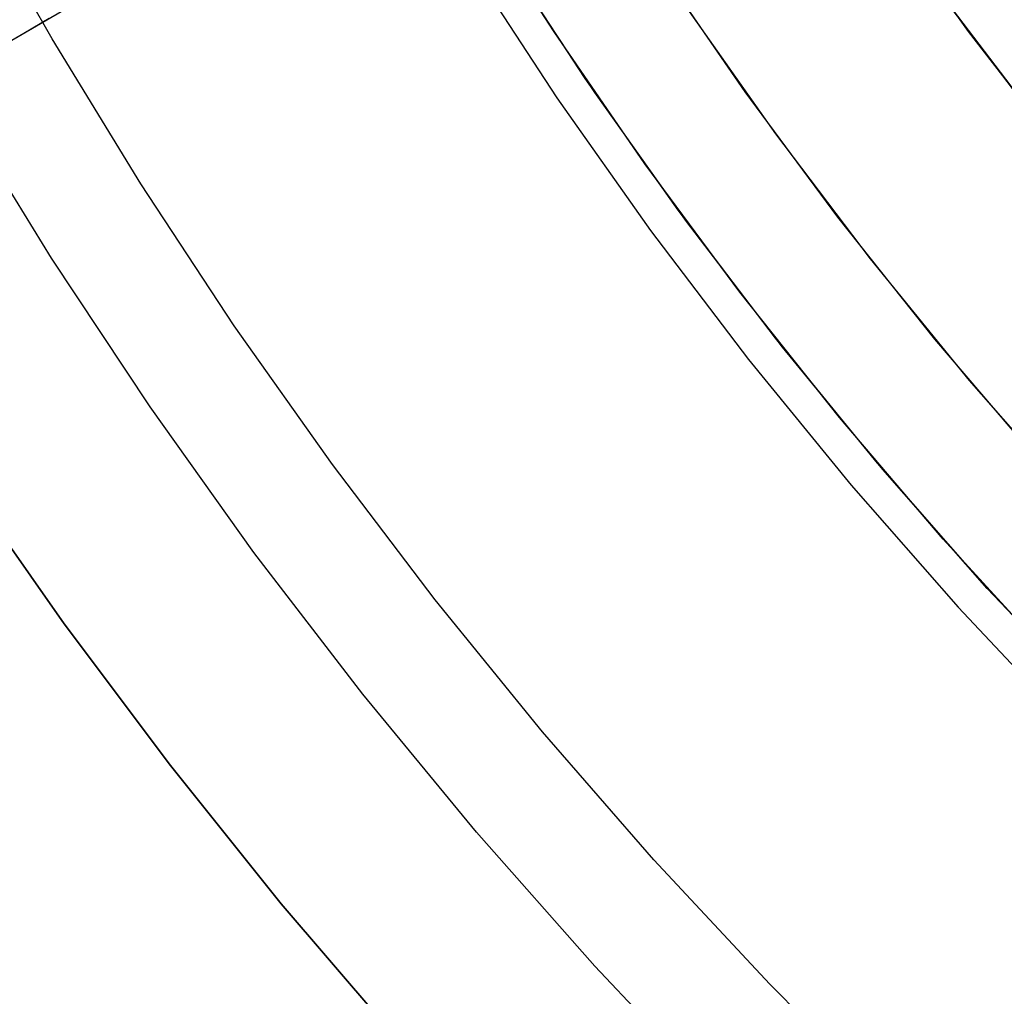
# Model space of a CAD drawing. Header units: millimetres. Extents: x 10802 to 11966, y -167 to 850.
# Tile 23 of 182: x 11311 to 11327, y 426 to 442. Entities that reach past the tile are written whole.
import ezdxf

# ---------------------------------------------------------------- set-up
doc = ezdxf.new("R2010")
doc.units = ezdxf.units.MM
doc.layers.add('1', color=7, linetype='Continuous')
doc.layers.add('color', color=7, linetype='Continuous')

msp = doc.modelspace()

# ---------------------------------------------------------------- linework, layer by layer
at = {"layer": '1', "color": 29, "true_color": 0x4d342b}
for p, q in [((11317.304, 444.782, 65.657), (11307.436, 439.027, 65.657)), ((11320.564, 440.653, 46.264), (11319.135, 442.833, 46.264)), ((11320.564, 440.653, 34.462), (11319.135, 442.833, 34.462)), ((11320.564, 440.653, 40.363), (11319.135, 442.833, 40.363)), ((11318.666, 442.537, 65.657), (11320.105, 440.34, 65.657)), ((11327.87, 439.972, 60.562), (11326.436, 441.868, 60.562)), ((11326.505, 441.774, 42.462), (11327.966, 439.85, 42.462)), ((11327.966, 439.85, 51.512), (11326.505, 441.774, 51.512)), ((11311.886, 441.622, 57.13), (11311.477, 441.383, 57.452)), ((11311.477, 441.383, 57.452), (11311.058, 441.139, 57.757)), ((11322.068, 438.523, 46.264), (11320.564, 440.653, 46.264)), ((11322.068, 438.523, 34.462), (11320.564, 440.653, 34.462)), ((11322.068, 438.523, 40.363), (11320.564, 440.653, 40.363)), ((11320.105, 440.34, 65.657), (11321.62, 438.195, 65.657)), ((11323.645, 436.448, 46.264), (11322.068, 438.523, 46.264)), ((11323.645, 436.448, 34.462), (11322.068, 438.523, 34.462)), ((11323.645, 436.448, 40.363), (11322.068, 438.523, 40.363)), ((11321.62, 438.195, 65.657), (11323.208, 436.104, 65.657)), ((11325.293, 434.428, 46.264), (11323.645, 436.448, 46.264)), ((11325.293, 434.428, 34.462), (11323.645, 436.448, 34.462)), ((11325.293, 434.428, 40.363), (11323.645, 436.448, 40.363)), ((11323.208, 436.104, 65.657), (11324.869, 434.069, 65.657)), ((11327.01, 432.467, 46.264), (11325.293, 434.428, 46.264)), ((11327.01, 432.467, 34.462), (11325.293, 434.428, 34.462)), ((11327.01, 432.467, 40.363), (11325.293, 434.428, 40.363)), ((11310.485, 434.173, 59.568), (11312.128, 431.824, 59.568)), ((11312.128, 431.824, 65.657), (11310.485, 434.173, 65.657)), ((11312.128, 431.824, 62.612), (11310.485, 434.173, 62.612)), ((11324.869, 434.069, 65.657), (11326.598, 432.094, 65.657)), ((11328.794, 430.566, 46.264), (11327.01, 432.467, 46.264)), ((11328.794, 430.566, 34.462), (11327.01, 432.467, 34.462)), ((11328.794, 430.566, 40.363), (11327.01, 432.467, 40.363)), ((11326.598, 432.094, 65.657), (11328.396, 430.179, 65.657)), ((11312.128, 431.824, 59.568), (11313.848, 429.53, 59.568)), ((11313.848, 429.53, 65.657), (11312.128, 431.824, 65.657)), ((11313.848, 429.53, 62.612), (11312.128, 431.824, 62.612)), ((11313.848, 429.53, 59.568), (11315.642, 427.295, 59.568)), ((11315.642, 427.295, 65.657), (11313.848, 429.53, 65.657)), ((11315.642, 427.295, 62.612), (11313.848, 429.53, 62.612)), ((11314.736, 428.405, 65.657), (11314.736, 428.405, 59.568)), ((11315.642, 427.295, 59.568), (11317.509, 425.12, 59.568)), ((11317.509, 425.12, 65.657), (11315.642, 427.295, 65.657)), ((11317.509, 425.12, 62.612), (11315.642, 427.295, 62.612))]:
    msp.add_line(p, q, dxfattribs=at)
at = {"layer": '1', "color": 250, "true_color": 0x111111}
for p, q in [((11326.769, 441.415, 47.3), (11325.372, 443.366, 47.3)), ((11326.769, 441.415, 56.8), (11325.372, 443.366, 56.8)), ((11326.769, 441.415, 52.05), (11325.372, 443.366, 52.05)), ((11328.233, 439.514, 47.3), (11326.769, 441.415, 47.3)), ((11328.233, 439.514, 56.8), (11326.769, 441.415, 56.8)), ((11328.233, 439.514, 52.05), (11326.769, 441.415, 52.05))]:
    msp.add_line(p, q, dxfattribs=at)
at = {"layer": 'color', "color": 254, "true_color": 0xcad1ee}
for p, q in [((11311.934, 441.296, 8.272), (11310.579, 443.69, 8.272)), ((11320.058, 441.406, 34.462), (11318.665, 443.588, 34.462)), ((11320.058, 441.406, 23.935), (11318.665, 443.588, 23.935)), ((11320.719, 440.426, 13.408), (11319.307, 442.562, 13.408)), ((11323.154, 440.435, 34.462), (11321.725, 442.511, 34.462)), ((11323.154, 440.435, 24.361), (11321.725, 442.511, 24.361)), ((11322.182, 441.83, 14.26), (11323.644, 439.756, 14.26)), ((11321.526, 439.273, 34.462), (11320.058, 441.406, 34.462)), ((11321.526, 439.273, 23.935), (11320.058, 441.406, 23.935)), ((11313.369, 438.948, 8.272), (11311.934, 441.296, 8.272)), ((11322.204, 438.339, 13.408), (11320.719, 440.426, 13.408)), ((11324.653, 438.409, 34.462), (11323.154, 440.435, 34.462)), ((11324.653, 438.409, 24.361), (11323.154, 440.435, 24.361)), ((11311.922, 437.747, 9.65), (11310.407, 440.213, 9.65)), ((11323.644, 439.756, 14.26), (11325.177, 437.735, 14.26)), ((11323.066, 437.192, 34.462), (11321.526, 439.273, 34.462)), ((11323.066, 437.192, 23.935), (11321.526, 439.273, 23.935)), ((11314.881, 436.65, 8.272), (11313.369, 438.948, 8.272)), ((11323.758, 436.304, 13.408), (11322.204, 438.339, 13.408)), ((11326.221, 436.436, 34.462), (11324.653, 438.409, 34.462)), ((11326.221, 436.436, 24.361), (11324.653, 438.409, 24.361)), ((11313.52, 435.336, 9.65), (11311.922, 437.747, 9.65)), ((11325.177, 437.735, 14.26), (11326.779, 435.767, 14.26)), ((11324.678, 435.165, 34.462), (11323.066, 437.192, 34.462)), ((11324.678, 435.165, 23.935), (11323.066, 437.192, 23.935)), ((11316.47, 434.404, 8.272), (11314.881, 436.65, 8.272)), ((11327.857, 434.519, 34.462), (11326.221, 436.436, 34.462)), ((11327.857, 434.519, 24.361), (11326.221, 436.436, 24.361)), ((11325.382, 434.323, 13.408), (11323.758, 436.304, 13.408)), ((11326.779, 435.767, 14.26), (11328.449, 433.857, 14.26)), ((11315.201, 432.981, 9.65), (11313.52, 435.336, 9.65)), ((11326.358, 433.195, 34.462), (11324.678, 435.165, 34.462)), ((11326.358, 433.195, 23.935), (11324.678, 435.165, 23.935)), ((11318.134, 432.212, 8.272), (11316.47, 434.404, 8.272)), ((11327.072, 432.399, 13.408), (11325.382, 434.323, 13.408)), ((11328.105, 431.285, 34.462), (11326.358, 433.195, 34.462)), ((11328.105, 431.285, 23.935), (11326.358, 433.195, 23.935)), ((11316.963, 430.685, 9.65), (11315.201, 432.981, 9.65)), ((11328.826, 430.533, 13.408), (11327.072, 432.399, 13.408)), ((11319.87, 430.078, 8.272), (11318.134, 432.212, 8.272)), ((11318.802, 428.452, 9.65), (11316.963, 430.685, 9.65)), ((11321.676, 428.003, 8.272), (11319.87, 430.078, 8.272)), ((11320.718, 426.283, 9.65), (11318.802, 428.452, 9.65)), ((11323.552, 425.99, 8.272), (11321.676, 428.003, 8.272)), ((11322.707, 424.182, 9.65), (11320.718, 426.283, 9.65)), ((11325.493, 424.04, 8.272), (11323.552, 425.99, 8.272))]:
    msp.add_line(p, q, dxfattribs=at)
at = {"layer": 'color'}
for p, q in [((11323.154, 440.435, 34.462), (11321.725, 442.511, 34.462)), ((11324.653, 438.409, 34.462), (11323.154, 440.435, 34.462)), ((11326.221, 436.436, 34.462), (11324.653, 438.409, 34.462)), ((11327.857, 434.519, 34.462), (11326.221, 436.436, 34.462))]:
    msp.add_line(p, q, dxfattribs=at)

doc.saveas('drawing.dxf')
